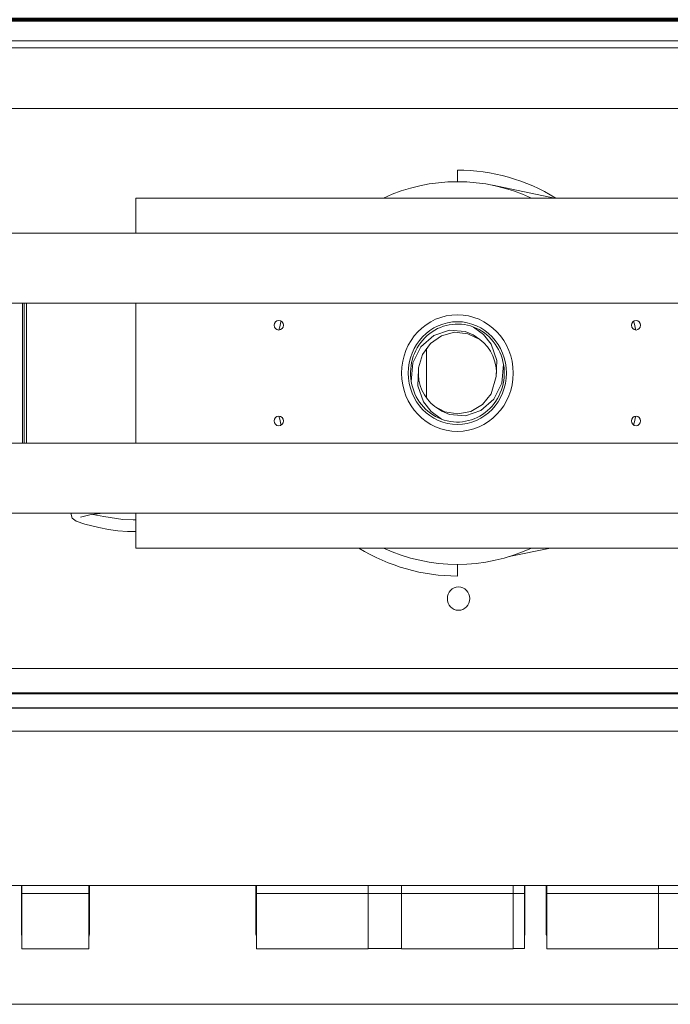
# Model space of a CAD drawing. Header units: millimetres. Extents: x -34570 to 24172, y 36800 to 73669.
# Tile 44 of 91: x 2699 to 3000, y 53265 to 53720. Entities that reach past the tile are written whole.
import ezdxf

# ---------------------------------------------------------------- set-up
doc = ezdxf.new("R2010")
doc.units = ezdxf.units.MM
doc.layers.add('Algemeen01', color=253, linetype='Continuous', lineweight=80)
doc.layers.add('at_Entity', color=253, linetype='Continuous', lineweight=9)

msp = doc.modelspace()

# ---------------------------------------------------------------- linework, layer by layer
at = {"layer": 'Algemeen01'}
msp.add_line((3711.53885, 53719.81741), (2111.53885, 53719.81741), dxfattribs=at)
at = {"layer": 'at_Entity'}
for p, q in [((3605.11165, 53710.04409), (2198.44732, 53710.04409)), ((2198.44732, 53706.81175), (3605.11165, 53706.81175)), ((2139.66442, 53678.79819), (3663.89454, 53678.79819)), ((2901.26384, 53645.0207), (2901.26384, 53650.40792)), ((2946.10536, 53637.47859), (2917.63839, 53643.34858)), ((2752.75969, 53637.47859), (3218.89772, 53637.47859)), ((2752.75969, 53621.31692), (2752.75969, 53637.47859)), ((2201.54115, 53621.31692), (3600.98653, 53621.31692)), ((3600.98653, 53588.99358), (2238.66719, 53588.99358)), ((2700.42087, 53588.99358), (2700.42087, 53524.3469)), ((2701.16855, 53588.99358), (2701.16855, 53524.3469)), ((2702.19983, 53524.3469), (2702.19983, 53588.99358)), ((2752.75969, 53524.3469), (2752.75969, 53588.99358)), ((2890.37086, 53574.03461), (2897.58731, 53576.44064)), ((2899.95221, 53575.47566), (2893.99071, 53573.91488)), ((2897.58731, 53576.44064), (2904.90768, 53575.81417)), ((2906.05838, 53574.83687), (2899.95221, 53575.47566)), ((2904.90768, 53575.81417), (2908.47598, 53574.31581)), ((2911.61531, 53572.11564), (2906.05838, 53574.83687)), ((2908.47598, 53574.31581), (2911.61531, 53572.11564)), ((2913.38789, 53574.47466), (2908.67081, 53577.93209)), ((2916.909, 53569.9731), (2913.38789, 53574.47466)), ((2884.39851, 53568.78459), (2890.37086, 53574.03461)), ((2888.86535, 53570.37162), (2885.19186, 53565.22391)), ((2893.99071, 53573.91488), (2888.86535, 53570.37162)), ((2919.5322, 53562.52619), (2916.909, 53569.9731)), ((2880.68208, 53561.34143), (2884.39851, 53568.78459)), ((2885.19186, 53565.22391), (2883.36605, 53559.09285)), ((2886.9253, 53545.21997), (2886.9253, 53568.12051)), ((2879.93602, 53552.7411), (2880.68208, 53561.34143)), ((2919.24255, 53555.027), (2919.5322, 53562.52619)), ((2922.59166, 53560.59938), (2921.8456, 53551.99906)), ((2883.28513, 53558.31349), (2882.99548, 53550.81429)), ((2883.36605, 53559.09285), (2883.28513, 53558.31349)), ((2916.81694, 53547.10569), (2919.24255, 53555.027)), ((2921.8456, 53551.99906), (2918.12918, 53544.55589)), ((2882.99548, 53550.81429), (2885.61868, 53543.36738)), ((2912.83518, 53542.21458), (2916.81694, 53547.10569)), ((2885.61868, 53543.36738), (2889.1398, 53538.86582)), ((2918.12918, 53544.55589), (2912.15682, 53539.30587)), ((2889.1398, 53538.86582), (2893.85687, 53535.4084)), ((2894.05171, 53539.02467), (2890.91237, 53541.22484)), ((2890.91825, 53541.23275), (2895.40851, 53538.83493)), ((2897.62, 53537.52632), (2894.05171, 53539.02467)), ((2895.40851, 53538.83493), (2901.47815, 53537.82699)), ((2901.47815, 53537.82699), (2907.52315, 53538.98532)), ((2912.15682, 53539.30587), (2904.94038, 53536.89984)), ((2907.52315, 53538.98532), (2912.83518, 53542.21458)), ((2904.94038, 53536.89984), (2897.62, 53537.52632)), ((2238.66719, 53524.3469), (3600.98653, 53524.3469)), ((3515.90603, 53492.02356), (2286.62166, 53492.02356)), ((2722.79267, 53492.02356), (2722.78283, 53491.91032)), ((2722.78283, 53491.91032), (2723.40698, 53489.7338)), ((2723.40698, 53489.7338), (2725.13143, 53488.30121)), ((2725.13143, 53488.30121), (2729.1805, 53486.82993)), ((2727.77794, 53490.31414), (2727.22341, 53490.07391)), ((2729.58906, 53490.80914), (2727.77794, 53490.31414)), ((2732.11322, 53491.28948), (2729.58906, 53490.80914)), ((2735.0997, 53491.72827), (2732.11322, 53491.28948)), ((2732.946, 53491.42213), (2737.9281, 53490.36962)), ((2737.49297, 53492.02356), (2735.0997, 53491.72827)), ((2737.9281, 53490.36962), (2746.80041, 53489.02997)), ((2746.80041, 53489.02997), (2751.52337, 53488.88643)), ((2751.52337, 53488.88643), (2752.75969, 53488.94204)), ((2752.75969, 53475.86189), (2752.75969, 53492.02356)), ((2729.1805, 53486.82993), (2735.6089, 53485.34689)), ((2735.6089, 53485.34689), (2740.09194, 53484.49488)), ((2740.09194, 53484.49488), (2744.51597, 53483.84622)), ((2744.51597, 53483.84622), (2748.86821, 53483.51262)), ((2748.86821, 53483.51262), (2752.75969, 53483.54628)), ((3218.89772, 53475.86189), (2752.75969, 53475.86189)), ((2944.26814, 53475.86189), (2925.17144, 53471.92408)), ((2901.26384, 53468.31978), (2901.26384, 53462.93256)), ((3649.94695, 53420.21148), (2151.39109, 53420.21148)), ((3654.61303, 53409.06033), (2147.91465, 53409.06033)), ((3638.11257, 53408.52161), (2164.41511, 53408.52161)), ((2164.41511, 53402.05694), (3638.11257, 53402.05694)), ((3638.11257, 53402.00307), (2164.41511, 53402.00307)), ((2164.41511, 53391.33636), (3638.11257, 53391.33636)), ((3638.11257, 53391.28249), (2164.41511, 53391.28249)), ((2164.41511, 53320.13835), (3638.11257, 53320.13835)), ((2699.90659, 53308.75749), (2699.90659, 53320.13624)), ((2699.90659, 53308.75749), (2699.90659, 53320.13624)), ((2699.90659, 53308.75749), (2699.90659, 53320.13624)), ((2699.90659, 53308.75749), (2699.90659, 53320.13624)), ((2699.90659, 53308.75749), (2699.90659, 53320.13624)), ((2699.90659, 53308.75749), (2699.90659, 53320.13624)), ((2699.90659, 53308.75749), (2699.90659, 53320.13624)), ((2699.90659, 53308.75749), (2699.90659, 53320.13624)), ((2699.90659, 53308.75749), (2699.90659, 53320.13624)), ((2699.90659, 53308.75749), (2699.90659, 53320.13624)), ((2700.16441, 53316.51446), (2700.16441, 53320.13835)), ((2731.10278, 53320.13835), (2731.10278, 53316.51446)), ((2731.3606, 53320.13246), (2731.3606, 53312.39417)), ((2731.3606, 53320.13246), (2731.3606, 53312.39417)), ((2731.3606, 53320.13246), (2731.3606, 53312.39417)), ((2731.3606, 53320.13246), (2731.3606, 53312.39417)), ((2731.3606, 53320.13246), (2731.3606, 53312.39417)), ((2731.3606, 53320.13246), (2731.3606, 53312.39417)), ((2731.3606, 53320.13246), (2731.3606, 53312.39417)), ((2731.3606, 53320.13246), (2731.3606, 53312.39417)), ((2731.3606, 53320.13246), (2731.3606, 53312.39417)), ((2731.3606, 53320.13178), (2731.3606, 53312.39417)), ((2808.19087, 53312.63084), (2808.19087, 53320.13188)), ((2808.19087, 53312.63084), (2808.19087, 53320.13188)), ((2808.19087, 53312.63084), (2808.19087, 53320.13188)), ((2808.19087, 53312.63084), (2808.19087, 53320.13188)), ((2808.19087, 53312.63084), (2808.19087, 53320.13188)), ((2808.19087, 53312.63084), (2808.19087, 53320.13188)), ((2808.19087, 53312.63084), (2808.19087, 53320.13188)), ((2808.19087, 53312.63084), (2808.19087, 53320.13188)), ((2808.19087, 53312.63084), (2808.19087, 53320.13188)), ((2808.19087, 53312.63084), (2808.19087, 53320.13188)), ((2808.44869, 53316.51446), (2808.44869, 53320.13835)), ((2860.01263, 53320.13835), (2860.01263, 53316.51446)), ((2875.48182, 53316.51446), (2875.48182, 53320.13835)), ((2927.04576, 53320.13835), (2927.04576, 53316.51446)), ((2932.20215, 53320.13835), (2932.20215, 53316.514)), ((2932.45997, 53320.13853), (2932.45997, 53315.79198)), ((2932.45997, 53320.13853), (2932.45997, 53315.79198)), ((2932.45997, 53320.13853), (2932.45997, 53315.79198)), ((2932.45997, 53320.13853), (2932.45997, 53315.79198)), ((2942.25712, 53309.56153), (2942.25712, 53320.13814)), ((2942.25712, 53309.56153), (2942.25712, 53320.13814)), ((2942.25712, 53309.56153), (2942.25712, 53320.13814)), ((2942.25712, 53309.56153), (2942.25712, 53320.13814)), ((2942.51494, 53316.51446), (2942.51494, 53320.13835)), ((2994.07888, 53320.13835), (2994.07888, 53316.51446)), ((2699.90659, 53316.20113), (2700.16441, 53316.20113)), ((2699.90659, 53316.20113), (2700.16441, 53316.20113)), ((2699.90659, 53316.20113), (2700.16441, 53316.20113)), ((2699.90659, 53316.20113), (2700.16441, 53316.20113)), ((2699.90659, 53316.20113), (2700.16441, 53316.20113)), ((2699.90659, 53316.20113), (2700.16441, 53316.20113)), ((2699.90659, 53316.20113), (2700.16441, 53316.20113)), ((2699.90659, 53316.20113), (2700.16441, 53316.20113)), ((2699.90659, 53316.20113), (2700.16441, 53316.20113)), ((2699.90659, 53316.20113), (2700.16441, 53316.20113)), ((2700.16441, 53316.36815), (2700.16441, 53316.51446)), ((2700.16441, 53316.36815), (2700.16441, 53316.36074)), ((2700.16441, 53316.36815), (2731.10278, 53316.36815)), ((2700.16441, 53316.36074), (2700.16441, 53316.31909)), ((2700.16441, 53316.31909), (2700.16441, 53316.26749)), ((2700.16441, 53303.89661), (2700.16441, 53316.26749)), ((2731.10278, 53316.51446), (2731.10278, 53316.36815)), ((2731.10278, 53316.35606), (2731.10278, 53316.36815)), ((2731.10278, 53316.26749), (2731.10278, 53316.35606)), ((2731.10278, 53316.26749), (2731.10278, 53315.32466)), ((2731.10278, 53316.20113), (2731.3606, 53316.20113)), ((2731.10278, 53316.20113), (2731.3606, 53316.20113)), ((2731.10278, 53316.20113), (2731.3606, 53316.20113)), ((2731.10278, 53316.20113), (2731.3606, 53316.20113)), ((2731.10278, 53316.20113), (2731.3606, 53316.20113)), ((2731.10278, 53316.20113), (2731.3606, 53316.20113)), ((2731.10278, 53316.20113), (2731.3606, 53316.20113)), ((2731.10278, 53316.20113), (2731.3606, 53316.20113)), ((2731.10278, 53316.20113), (2731.3606, 53316.20113)), ((2731.10278, 53316.20113), (2731.3606, 53316.20113)), ((2731.10278, 53315.32466), (2731.10278, 53314.38657)), ((2808.19087, 53316.20113), (2808.44869, 53316.20113)), ((2808.19087, 53316.20113), (2808.44869, 53316.20113)), ((2808.19087, 53316.20113), (2808.44869, 53316.20113)), ((2808.19087, 53316.20113), (2808.44869, 53316.20113)), ((2808.19087, 53316.20113), (2808.44869, 53316.20113)), ((2808.19087, 53316.20113), (2808.44869, 53316.20113)), ((2808.19087, 53316.20113), (2808.44869, 53316.20113)), ((2808.19087, 53316.20113), (2808.44869, 53316.20113)), ((2808.19087, 53316.20113), (2808.44869, 53316.20113)), ((2808.19087, 53316.20113), (2808.44869, 53316.20113)), ((2808.44869, 53316.36815), (2808.44869, 53316.51446)), ((2808.44869, 53316.36815), (2860.01263, 53316.36815)), ((2808.44869, 53316.36798), (2808.44869, 53316.36815)), ((2808.44869, 53316.36798), (2808.44869, 53316.36074)), ((2808.44869, 53316.36798), (2839.38706, 53316.36798)), ((2808.44869, 53316.36074), (2808.44869, 53316.31909)), ((2808.44869, 53316.31909), (2808.44869, 53316.26749)), ((2808.44869, 53303.89661), (2808.44869, 53316.26749)), ((2839.38706, 53316.36815), (2839.38706, 53316.36798)), ((2854.85624, 53316.36798), (2854.85624, 53316.36815)), ((2854.85624, 53316.36798), (2885.7946, 53316.36798)), ((2860.01263, 53316.51446), (2860.01263, 53316.36815)), ((2860.01263, 53316.35606), (2860.01263, 53316.36798)), ((2860.01263, 53316.26749), (2860.01263, 53316.35606)), ((2860.01263, 53316.26749), (2860.01263, 53315.32466)), ((2860.01263, 53315.32466), (2860.01263, 53314.38657)), ((2875.48182, 53316.36815), (2875.48182, 53316.51446)), ((2875.48182, 53316.36815), (2927.04576, 53316.36815)), ((2875.48182, 53316.36798), (2875.48182, 53316.36074)), ((2875.48182, 53316.36074), (2875.48182, 53316.31909)), ((2875.48182, 53316.31909), (2875.48182, 53316.26749)), ((2875.48182, 53303.89661), (2875.48182, 53316.26749)), ((2885.7946, 53316.36815), (2885.7946, 53316.36798)), ((2901.26379, 53316.36798), (2901.26379, 53316.36815)), ((2901.26379, 53316.36798), (2932.20215, 53316.36798)), ((2927.04576, 53316.51446), (2927.04576, 53316.36815)), ((2927.04576, 53316.35606), (2927.04576, 53316.36798)), ((2927.04576, 53316.26749), (2927.04576, 53316.35606)), ((2927.04576, 53316.26749), (2927.04576, 53315.32466)), ((2927.04576, 53315.32466), (2927.04576, 53314.38657)), ((2932.20215, 53316.514), (2932.20215, 53316.36798)), ((2932.20215, 53316.35638), (2932.20215, 53316.36798)), ((2932.20215, 53316.2679), (2932.20215, 53316.35638)), ((2932.20215, 53316.2679), (2932.20215, 53315.32576)), ((2932.20215, 53315.32576), (2932.20215, 53314.3884)), ((2932.45997, 53315.79198), (2932.45997, 53305.21332)), ((2932.45997, 53315.79198), (2932.45997, 53305.21332)), ((2932.45997, 53315.79198), (2932.45997, 53305.21332)), ((2932.45997, 53315.79198), (2932.45997, 53305.21332)), ((2942.51494, 53316.36815), (2942.51494, 53316.51446)), ((2942.51494, 53316.36784), (2942.51494, 53316.36815)), ((2942.51494, 53316.36815), (2994.07888, 53316.36815)), ((2942.51494, 53316.36784), (2994.07888, 53316.36784)), ((2942.51494, 53316.36784), (2942.51494, 53316.36074)), ((2942.51494, 53316.36074), (2942.51494, 53316.31909)), ((2942.51494, 53316.31909), (2942.51494, 53316.26749)), ((2942.51494, 53303.89661), (2942.51494, 53316.26749)), ((2947.67134, 53316.36798), (2947.67134, 53316.36815)), ((2947.67134, 53316.36798), (2978.6097, 53316.36798)), ((2978.6097, 53316.36815), (2978.6097, 53316.36798)), ((2994.07888, 53316.51446), (2994.07888, 53316.36815)), ((2994.07888, 53316.36798), (2994.07888, 53316.36815)), ((2994.07888, 53316.36798), (2994.07888, 53316.36784)), ((2994.07888, 53316.36798), (3025.01725, 53316.36798)), ((2994.07888, 53316.35606), (2994.07888, 53316.36784)), ((2994.07888, 53316.26749), (2994.07888, 53316.35606)), ((2994.07888, 53316.26749), (2994.07888, 53315.32466)), ((2994.07888, 53315.32466), (2994.07888, 53314.38657)), ((2700.16441, 53313.56937), (2699.90659, 53313.56937)), ((2700.16441, 53313.56937), (2699.90659, 53313.56937)), ((2700.16441, 53313.56937), (2699.90659, 53313.56937)), ((2700.16441, 53313.56937), (2699.90659, 53313.56937)), ((2700.16441, 53313.56937), (2699.90659, 53313.56937)), ((2700.16441, 53313.56937), (2699.90659, 53313.56937)), ((2700.16441, 53313.56937), (2699.90659, 53313.56937)), ((2700.16441, 53313.56937), (2699.90659, 53313.56937)), ((2700.16441, 53313.56937), (2699.90659, 53313.56937)), ((2700.16441, 53313.56937), (2699.90659, 53313.56937)), ((2731.10278, 53314.38657), (2731.10278, 53313.44484)), ((2731.3606, 53313.56937), (2731.10278, 53313.56937)), ((2731.3606, 53313.56937), (2731.10278, 53313.56937)), ((2731.3606, 53313.56937), (2731.10278, 53313.56937)), ((2731.3606, 53313.56937), (2731.10278, 53313.56937)), ((2731.3606, 53313.56937), (2731.10278, 53313.56937)), ((2731.3606, 53313.56937), (2731.10278, 53313.56937)), ((2731.3606, 53313.56937), (2731.10278, 53313.56937)), ((2731.3606, 53313.56937), (2731.10278, 53313.56937)), ((2731.3606, 53313.56937), (2731.10278, 53313.56937)), ((2731.3606, 53313.56937), (2731.10278, 53313.56937)), ((2731.10278, 53313.44484), (2731.10278, 53312.51905)), ((2731.10278, 53312.51905), (2731.10278, 53311.72037)), ((2731.10278, 53311.72037), (2731.10278, 53310.84223)), ((2731.10278, 53310.84223), (2731.10278, 53310.04996)), ((2731.3606, 53312.39417), (2731.3606, 53301.76584)), ((2731.3606, 53312.39417), (2731.3606, 53301.76584)), ((2731.3606, 53312.39417), (2731.3606, 53301.76584)), ((2731.3606, 53312.39417), (2731.3606, 53301.76584)), ((2731.3606, 53312.39417), (2731.3606, 53301.76584)), ((2731.3606, 53312.39417), (2731.3606, 53301.76584)), ((2731.3606, 53312.39417), (2731.3606, 53301.76584)), ((2731.3606, 53312.39417), (2731.3606, 53301.76584)), ((2731.3606, 53312.39417), (2731.3606, 53301.76584)), ((2731.3606, 53312.39417), (2731.3606, 53301.76584)), ((2808.44869, 53313.56937), (2808.19087, 53313.56937)), ((2808.44869, 53313.56937), (2808.19087, 53313.56937)), ((2808.44869, 53313.56937), (2808.19087, 53313.56937)), ((2808.44869, 53313.56937), (2808.19087, 53313.56937)), ((2808.44869, 53313.56937), (2808.19087, 53313.56937)), ((2808.44869, 53313.56937), (2808.19087, 53313.56937)), ((2808.44869, 53313.56937), (2808.19087, 53313.56937)), ((2808.44869, 53313.56937), (2808.19087, 53313.56937)), ((2808.44869, 53313.56937), (2808.19087, 53313.56937)), ((2808.44869, 53313.56937), (2808.19087, 53313.56937)), ((2808.19087, 53300.40699), (2808.19087, 53312.63084)), ((2808.19087, 53300.40699), (2808.19087, 53312.63084)), ((2808.19087, 53300.40699), (2808.19087, 53312.63084)), ((2808.19087, 53300.40699), (2808.19087, 53312.63084)), ((2808.19087, 53300.40699), (2808.19087, 53312.63084)), ((2808.19087, 53300.40699), (2808.19087, 53312.63084)), ((2808.19087, 53300.40699), (2808.19087, 53312.63084)), ((2808.19087, 53300.40699), (2808.19087, 53312.63084)), ((2808.19087, 53300.40699), (2808.19087, 53312.63084)), ((2808.19087, 53300.40699), (2808.19087, 53312.63084)), ((2860.01263, 53314.38657), (2860.01263, 53313.44484)), ((2860.01263, 53313.44484), (2860.01263, 53312.51905)), ((2860.01263, 53312.51905), (2860.01263, 53311.72037)), ((2860.01263, 53311.72037), (2860.01263, 53310.84223)), ((2860.01263, 53310.84223), (2860.01263, 53310.04996)), ((2927.04576, 53314.38657), (2927.04576, 53313.44484)), ((2927.04576, 53313.44484), (2927.04576, 53312.51905)), ((2927.04576, 53312.51905), (2927.04576, 53311.72037)), ((2927.04576, 53311.72037), (2927.04576, 53310.84223)), ((2927.04576, 53310.84223), (2927.04576, 53310.04996)), ((2932.20215, 53314.3884), (2932.20215, 53313.44741)), ((2932.20215, 53313.44741), (2932.20215, 53312.52238)), ((2932.20215, 53312.52238), (2932.20215, 53311.72437)), ((2932.20215, 53311.72437), (2932.20215, 53310.847)), ((2932.20215, 53310.847), (2932.20215, 53310.05544)), ((2994.07888, 53314.38657), (2994.07888, 53313.44484)), ((2994.07888, 53313.44484), (2994.07888, 53312.51905)), ((2994.07888, 53312.51905), (2994.07888, 53311.72037)), ((2994.07888, 53311.72037), (2994.07888, 53310.84223)), ((2994.07888, 53310.84223), (2994.07888, 53310.04996)), ((2699.90659, 53308.86622), (2700.16441, 53308.86622)), ((2699.90659, 53308.86622), (2700.16441, 53308.86622)), ((2699.90659, 53308.86622), (2700.16441, 53308.86622)), ((2699.90659, 53308.86622), (2700.16441, 53308.86622)), ((2699.90659, 53308.86622), (2700.16441, 53308.86622)), ((2699.90659, 53308.86622), (2700.16441, 53308.86622)), ((2699.90659, 53308.86622), (2700.16441, 53308.86622)), ((2699.90659, 53308.86622), (2700.16441, 53308.86622)), ((2699.90659, 53308.86622), (2700.16441, 53308.86622)), ((2699.90659, 53308.86622), (2700.16441, 53308.86622)), ((2699.90659, 53299.71399), (2699.90659, 53308.75749)), ((2699.90659, 53299.71399), (2699.90659, 53308.75749)), ((2699.90659, 53299.71399), (2699.90659, 53308.75749)), ((2699.90659, 53299.71399), (2699.90659, 53308.75749)), ((2699.90659, 53299.71399), (2699.90659, 53308.75749)), ((2699.90659, 53299.71399), (2699.90659, 53308.75749)), ((2699.90659, 53299.71399), (2699.90659, 53308.75749)), ((2699.90659, 53299.71399), (2699.90659, 53308.75749)), ((2699.90659, 53299.71399), (2699.90659, 53308.75749)), ((2699.90659, 53299.71399), (2699.90659, 53308.75749)), ((2700.16441, 53307.31234), (2699.90659, 53307.31234)), ((2700.16441, 53307.31234), (2699.90659, 53307.31234)), ((2700.16441, 53307.31234), (2699.90659, 53307.31234)), ((2700.16441, 53307.31234), (2699.90659, 53307.31234)), ((2700.16441, 53307.31234), (2699.90659, 53307.31234)), ((2700.16441, 53307.31234), (2699.90659, 53307.31234)), ((2700.16441, 53307.31234), (2699.90659, 53307.31234)), ((2700.16441, 53307.31234), (2699.90659, 53307.31234)), ((2700.16441, 53307.31234), (2699.90659, 53307.31234)), ((2700.16441, 53307.31234), (2699.90659, 53307.31234)), ((2731.10278, 53310.04996), (2731.10278, 53309.18537)), ((2731.10278, 53309.18537), (2731.10278, 53308.39963)), ((2731.10278, 53308.86622), (2731.3606, 53308.86622)), ((2731.10278, 53308.86622), (2731.3606, 53308.86622)), ((2731.10278, 53308.86622), (2731.3606, 53308.86622)), ((2731.10278, 53308.86622), (2731.3606, 53308.86622)), ((2731.10278, 53308.86622), (2731.3606, 53308.86622)), ((2731.10278, 53308.86622), (2731.3606, 53308.86622)), ((2731.10278, 53308.86622), (2731.3606, 53308.86622)), ((2731.10278, 53308.86622), (2731.3606, 53308.86622)), ((2731.10278, 53308.86622), (2731.3606, 53308.86622)), ((2731.10278, 53308.86622), (2731.3606, 53308.86622)), ((2731.10278, 53308.39963), (2731.10278, 53307.59608)), ((2731.10278, 53307.59608), (2731.10278, 53306.81973)), ((2731.3606, 53307.31234), (2731.10278, 53307.31234)), ((2731.3606, 53307.31234), (2731.10278, 53307.31234)), ((2731.3606, 53307.31234), (2731.10278, 53307.31234)), ((2731.3606, 53307.31234), (2731.10278, 53307.31234)), ((2731.3606, 53307.31234), (2731.10278, 53307.31234)), ((2731.3606, 53307.31234), (2731.10278, 53307.31234)), ((2731.3606, 53307.31234), (2731.10278, 53307.31234)), ((2731.3606, 53307.31234), (2731.10278, 53307.31234)), ((2731.3606, 53307.31234), (2731.10278, 53307.31234)), ((2731.3606, 53307.31234), (2731.10278, 53307.31234)), ((2731.10278, 53306.81973), (2731.10278, 53306.06337)), ((2731.10278, 53306.06337), (2731.10278, 53305.30754)), ((2808.19087, 53308.86622), (2808.44869, 53308.86622)), ((2808.19087, 53308.86622), (2808.44869, 53308.86622)), ((2808.19087, 53308.86622), (2808.44869, 53308.86622)), ((2808.19087, 53308.86622), (2808.44869, 53308.86622)), ((2808.19087, 53308.86622), (2808.44869, 53308.86622)), ((2808.19087, 53308.86622), (2808.44869, 53308.86622)), ((2808.19087, 53308.86622), (2808.44869, 53308.86622)), ((2808.19087, 53308.86622), (2808.44869, 53308.86622)), ((2808.19087, 53308.86622), (2808.44869, 53308.86622)), ((2808.19087, 53308.86622), (2808.44869, 53308.86622)), ((2808.44869, 53307.31234), (2808.19087, 53307.31234)), ((2808.44869, 53307.31234), (2808.19087, 53307.31234)), ((2808.44869, 53307.31234), (2808.19087, 53307.31234)), ((2808.44869, 53307.31234), (2808.19087, 53307.31234)), ((2808.44869, 53307.31234), (2808.19087, 53307.31234)), ((2808.44869, 53307.31234), (2808.19087, 53307.31234)), ((2808.44869, 53307.31234), (2808.19087, 53307.31234)), ((2808.44869, 53307.31234), (2808.19087, 53307.31234)), ((2808.44869, 53307.31234), (2808.19087, 53307.31234)), ((2808.44869, 53307.31234), (2808.19087, 53307.31234)), ((2860.01263, 53310.04996), (2860.01263, 53309.18537)), ((2860.01263, 53309.18537), (2860.01263, 53308.39963)), ((2860.01263, 53308.39963), (2860.01263, 53307.59608)), ((2860.01263, 53307.59608), (2860.01263, 53306.81973)), ((2860.01263, 53306.81973), (2860.01263, 53306.06337)), ((2860.01263, 53306.06337), (2860.01263, 53305.30754)), ((2927.04576, 53310.04996), (2927.04576, 53309.18537)), ((2927.04576, 53309.18537), (2927.04576, 53308.39963)), ((2927.04576, 53308.39963), (2927.04576, 53307.59608)), ((2927.04576, 53307.59608), (2927.04576, 53306.81973)), ((2927.04576, 53306.81973), (2927.04576, 53306.06337)), ((2927.04576, 53306.06337), (2927.04576, 53305.30754)), ((2932.20215, 53310.05544), (2932.20215, 53309.19166)), ((2932.20215, 53309.19166), (2932.20215, 53308.40668)), ((2932.20215, 53308.40668), (2932.20215, 53307.60392)), ((2932.20215, 53307.60392), (2932.20215, 53306.82836)), ((2932.20215, 53306.82836), (2932.20215, 53306.07279)), ((2932.20215, 53306.07279), (2932.20215, 53305.31778)), ((2942.25712, 53303.12799), (2942.25712, 53309.56153)), ((2942.25712, 53303.12799), (2942.25712, 53309.56153)), ((2942.25712, 53303.12799), (2942.25712, 53309.56153)), ((2942.25712, 53303.12799), (2942.25712, 53309.56153)), ((2994.07888, 53310.04996), (2994.07888, 53309.18537)), ((2994.07888, 53309.18537), (2994.07888, 53308.39963)), ((2994.07888, 53308.39963), (2994.07888, 53307.59608)), ((2994.07888, 53307.59608), (2994.07888, 53306.81973)), ((2994.07888, 53306.81973), (2994.07888, 53306.06337)), ((2994.07888, 53306.06337), (2994.07888, 53305.30754)), ((2700.16441, 53294.21147), (2700.16441, 53303.89661)), ((2731.10278, 53305.30754), (2731.10278, 53304.55856)), ((2731.10278, 53304.55856), (2731.10278, 53303.80153)), ((2731.10278, 53303.80153), (2731.10278, 53303.08829)), ((2731.10278, 53303.08829), (2731.10278, 53302.37169)), ((2731.10278, 53302.37169), (2731.10278, 53301.66912)), ((2731.10278, 53301.66912), (2731.10278, 53300.96603)), ((2731.3606, 53301.76584), (2731.3606, 53297.75916)), ((2731.3606, 53301.76584), (2731.3606, 53297.75916)), ((2731.3606, 53301.76584), (2731.3606, 53297.75916)), ((2731.3606, 53301.76584), (2731.3606, 53297.75916)), ((2731.3606, 53301.76584), (2731.3606, 53297.75916)), ((2731.3606, 53301.76584), (2731.3606, 53297.75916)), ((2731.3606, 53301.76584), (2731.3606, 53297.75916)), ((2731.3606, 53301.76584), (2731.3606, 53297.75916)), ((2731.3606, 53301.76584), (2731.3606, 53297.75916)), ((2731.3606, 53301.76584), (2731.3606, 53297.75916)), ((2808.44869, 53294.21147), (2808.44869, 53303.89661)), ((2860.01263, 53305.30754), (2860.01263, 53304.55856)), ((2860.01263, 53304.55856), (2860.01263, 53303.80153)), ((2860.01263, 53303.80153), (2860.01263, 53303.08829)), ((2860.01263, 53303.08829), (2860.01263, 53302.37169)), ((2860.01263, 53302.37169), (2860.01263, 53301.66912)), ((2860.01263, 53301.66912), (2860.01263, 53300.96603)), ((2875.48182, 53294.21147), (2875.48182, 53303.89661)), ((2927.04576, 53305.30754), (2927.04576, 53304.55856)), ((2927.04576, 53304.55856), (2927.04576, 53303.80153)), ((2927.04576, 53303.80153), (2927.04576, 53303.08829)), ((2927.04576, 53303.08829), (2927.04576, 53302.37169)), ((2927.04576, 53302.37169), (2927.04576, 53301.66912)), ((2927.04576, 53301.66912), (2927.04576, 53300.96603)), ((2932.20215, 53305.31778), (2932.20215, 53304.56964)), ((2932.20215, 53304.56964), (2932.20215, 53303.81349)), ((2932.20215, 53303.81349), (2932.20215, 53303.10109)), ((2932.20215, 53303.10109), (2932.20215, 53302.38538)), ((2932.20215, 53302.38538), (2932.20215, 53301.68371)), ((2932.20215, 53301.68371), (2932.20215, 53300.98155)), ((2932.45997, 53305.21332), (2932.45997, 53297.75916)), ((2932.45997, 53305.21332), (2932.45997, 53297.75916)), ((2932.45997, 53305.21332), (2932.45997, 53297.75916)), ((2932.45997, 53305.21332), (2932.45997, 53297.75916)), ((2942.25712, 53297.75916), (2942.25712, 53303.12799)), ((2942.25712, 53297.75916), (2942.25712, 53303.12799)), ((2942.25712, 53297.75916), (2942.25712, 53303.12799)), ((2942.25712, 53297.75916), (2942.25712, 53303.12799)), ((2942.51494, 53294.21147), (2942.51494, 53303.89661)), ((2994.07888, 53305.30754), (2994.07888, 53304.55856)), ((2994.07888, 53304.55856), (2994.07888, 53303.80153)), ((2994.07888, 53303.80153), (2994.07888, 53303.08829)), ((2994.07888, 53303.08829), (2994.07888, 53302.37169)), ((2994.07888, 53302.37169), (2994.07888, 53301.66912)), ((2994.07888, 53301.66912), (2994.07888, 53300.96603)), ((2699.90659, 53297.75916), (2699.90659, 53299.71399)), ((2699.90659, 53297.75916), (2699.90659, 53299.71399)), ((2699.90659, 53297.75916), (2699.90659, 53299.71399)), ((2699.90659, 53297.75916), (2699.90659, 53299.71399)), ((2699.90659, 53297.75916), (2699.90659, 53299.71399)), ((2699.90659, 53297.75916), (2699.90659, 53299.71399)), ((2699.90659, 53297.75916), (2699.90659, 53299.71399)), ((2699.90659, 53297.75916), (2699.90659, 53299.71399)), ((2699.90659, 53297.75916), (2699.90659, 53299.71399)), ((2699.90659, 53297.75916), (2699.90659, 53299.71399)), ((2699.90659, 53299.70521), (2699.91713, 53299.48267)), ((2699.90659, 53299.70521), (2699.91713, 53299.48267)), ((2699.90659, 53299.70521), (2699.91713, 53299.48267)), ((2699.90659, 53299.70521), (2699.91713, 53299.48267)), ((2699.90659, 53299.70521), (2699.91713, 53299.48267)), ((2699.90659, 53299.70521), (2699.91713, 53299.48267)), ((2699.90659, 53299.70521), (2699.91713, 53299.48267)), ((2699.90659, 53299.70521), (2699.91713, 53299.48267)), ((2699.90659, 53299.70521), (2699.91713, 53299.48267)), ((2699.90659, 53299.70521), (2699.91713, 53299.48267)), ((2699.92126, 53297.49411), (2699.90659, 53297.75916)), ((2699.92126, 53297.49411), (2699.90659, 53297.75916)), ((2699.92126, 53297.49411), (2699.90659, 53297.75916)), ((2699.92126, 53297.49411), (2699.90659, 53297.75916)), ((2699.92126, 53297.49411), (2699.90659, 53297.75916)), ((2699.92126, 53297.49411), (2699.90659, 53297.75916)), ((2699.92126, 53297.49411), (2699.90659, 53297.75916)), ((2699.92126, 53297.49411), (2699.90659, 53297.75916)), ((2699.92126, 53297.49411), (2699.90659, 53297.75916)), ((2699.92126, 53297.49411), (2699.90659, 53297.75916)), ((2699.91713, 53299.48267), (2700.01383, 53298.99948)), ((2699.91713, 53299.48267), (2700.01383, 53298.99948)), ((2699.91713, 53299.48267), (2700.01383, 53298.99948)), ((2699.91713, 53299.48267), (2700.01383, 53298.99948)), ((2699.91713, 53299.48267), (2700.01383, 53298.99948)), ((2699.91713, 53299.48267), (2700.01383, 53298.99948)), ((2699.91713, 53299.48267), (2700.01383, 53298.99948)), ((2699.91713, 53299.48267), (2700.01383, 53298.99948)), ((2699.91713, 53299.48267), (2700.01383, 53298.99948)), ((2699.91713, 53299.48267), (2700.01383, 53298.99948)), ((2700.16441, 53296.66877), (2699.92126, 53297.49411)), ((2700.16441, 53296.66877), (2699.92126, 53297.49411)), ((2700.16441, 53296.66877), (2699.92126, 53297.49411)), ((2700.16441, 53296.66877), (2699.92126, 53297.49411)), ((2700.16441, 53296.66877), (2699.92126, 53297.49411)), ((2700.16441, 53296.66877), (2699.92126, 53297.49411)), ((2700.16441, 53296.66877), (2699.92126, 53297.49411)), ((2700.16441, 53296.66877), (2699.92126, 53297.49411)), ((2700.16441, 53296.66877), (2699.92126, 53297.49411)), ((2700.16441, 53296.66877), (2699.92126, 53297.49411)), ((2700.01383, 53298.99948), (2700.16441, 53298.62467)), ((2700.01383, 53298.99948), (2700.16441, 53298.62467)), ((2700.01383, 53298.99948), (2700.16441, 53298.62467)), ((2700.01383, 53298.99948), (2700.16441, 53298.62467)), ((2700.01383, 53298.99948), (2700.16441, 53298.62467)), ((2700.01383, 53298.99948), (2700.16441, 53298.62467)), ((2700.01383, 53298.99948), (2700.16441, 53298.62467)), ((2700.01383, 53298.99948), (2700.16441, 53298.62467)), ((2700.01383, 53298.99948), (2700.16441, 53298.62467)), ((2700.01383, 53298.99948), (2700.16441, 53298.62467)), ((2731.10278, 53300.96603), (2731.10278, 53300.28742)), ((2731.10278, 53300.28742), (2731.10278, 53299.6173)), ((2731.10278, 53299.6173), (2731.10278, 53298.97281)), ((2731.10278, 53298.97281), (2731.10278, 53298.31835)), ((2731.10278, 53298.62467), (2731.1088, 53298.63679)), ((2731.10278, 53298.62467), (2731.1088, 53298.63679)), ((2731.10278, 53298.62467), (2731.1088, 53298.63679)), ((2731.10278, 53298.62467), (2731.1088, 53298.63679)), ((2731.10278, 53298.62467), (2731.1088, 53298.63679)), ((2731.10278, 53298.62467), (2731.1088, 53298.63679)), ((2731.10278, 53298.62467), (2731.1088, 53298.63679)), ((2731.10278, 53298.62467), (2731.1088, 53298.63679)), ((2731.10278, 53298.62467), (2731.1088, 53298.63679)), ((2731.10278, 53298.62467), (2731.1088, 53298.63679)), ((2731.10278, 53298.31835), (2731.10278, 53297.69602)), ((2731.10278, 53297.69602), (2731.10278, 53297.08002)), ((2731.10278, 53297.08002), (2731.10278, 53296.45448)), ((2731.1088, 53298.63679), (2731.35901, 53299.61878)), ((2731.1088, 53298.63679), (2731.35901, 53299.61878)), ((2731.1088, 53298.63679), (2731.35901, 53299.61878)), ((2731.1088, 53298.63679), (2731.35901, 53299.61878)), ((2731.1088, 53298.63679), (2731.35901, 53299.61878)), ((2731.1088, 53298.63679), (2731.35901, 53299.61878)), ((2731.1088, 53298.63679), (2731.35901, 53299.61878)), ((2731.1088, 53298.63679), (2731.35901, 53299.61878)), ((2731.1088, 53298.63679), (2731.35901, 53299.61878)), ((2731.1088, 53298.63679), (2731.35901, 53299.61878)), ((2731.36028, 53297.71983), (2731.14743, 53296.76372)), ((2731.36028, 53297.71983), (2731.14743, 53296.76372)), ((2731.36028, 53297.71983), (2731.14743, 53296.76372)), ((2731.36028, 53297.71983), (2731.14743, 53296.76372)), ((2731.36028, 53297.71983), (2731.14743, 53296.76372)), ((2731.36028, 53297.71983), (2731.14743, 53296.76372)), ((2731.36028, 53297.71983), (2731.14743, 53296.76372)), ((2731.36028, 53297.71983), (2731.14743, 53296.76372)), ((2731.36028, 53297.71983), (2731.14743, 53296.76372)), ((2731.36028, 53297.71983), (2731.14743, 53296.76372)), ((2731.35901, 53299.61878), (2731.3606, 53299.70521)), ((2731.35901, 53299.61878), (2731.3606, 53299.70521)), ((2731.35901, 53299.61878), (2731.3606, 53299.70521)), ((2731.35901, 53299.61878), (2731.3606, 53299.70521)), ((2731.35901, 53299.61878), (2731.3606, 53299.70521)), ((2731.35901, 53299.61878), (2731.3606, 53299.70521)), ((2731.35901, 53299.61878), (2731.3606, 53299.70521)), ((2731.35901, 53299.61878), (2731.3606, 53299.70521)), ((2731.35901, 53299.61878), (2731.3606, 53299.70521)), ((2731.35901, 53299.61878), (2731.3606, 53299.70521)), ((2731.3606, 53297.75916), (2731.36028, 53297.71983)), ((2731.3606, 53297.75916), (2731.36028, 53297.71983)), ((2731.3606, 53297.75916), (2731.36028, 53297.71983)), ((2731.3606, 53297.75916), (2731.36028, 53297.71983)), ((2731.3606, 53297.75916), (2731.36028, 53297.71983)), ((2731.3606, 53297.75916), (2731.36028, 53297.71983)), ((2731.3606, 53297.75916), (2731.36028, 53297.71983)), ((2731.3606, 53297.75916), (2731.36028, 53297.71983)), ((2731.3606, 53297.75916), (2731.36028, 53297.71983)), ((2731.3606, 53297.75916), (2731.36028, 53297.71983)), ((2808.19087, 53297.75916), (2808.19087, 53300.40699)), ((2808.19087, 53297.75916), (2808.19087, 53300.40699)), ((2808.19087, 53297.75916), (2808.19087, 53300.40699)), ((2808.19087, 53297.75916), (2808.19087, 53300.40699)), ((2808.19087, 53297.75916), (2808.19087, 53300.40699)), ((2808.19087, 53297.75916), (2808.19087, 53300.40699)), ((2808.19087, 53297.75916), (2808.19087, 53300.40699)), ((2808.19087, 53297.75916), (2808.19087, 53300.40699)), ((2808.19087, 53297.75916), (2808.19087, 53300.40699)), ((2808.19087, 53297.75916), (2808.19087, 53300.40699)), ((2808.19087, 53299.70521), (2808.19561, 53299.55599)), ((2808.19087, 53299.70521), (2808.19561, 53299.55599)), ((2808.19087, 53299.70521), (2808.19561, 53299.55599)), ((2808.19087, 53299.70521), (2808.19561, 53299.55599)), ((2808.19087, 53299.70521), (2808.19561, 53299.55599)), ((2808.19087, 53299.70521), (2808.19561, 53299.55599)), ((2808.19087, 53299.70521), (2808.19561, 53299.55599)), ((2808.19087, 53299.70521), (2808.19561, 53299.55599)), ((2808.19087, 53299.70521), (2808.19561, 53299.55599)), ((2808.19087, 53299.70521), (2808.19561, 53299.55599)), ((2808.2015, 53297.5335), (2808.19087, 53297.75916)), ((2808.2015, 53297.5335), (2808.19087, 53297.75916)), ((2808.2015, 53297.5335), (2808.19087, 53297.75916)), ((2808.2015, 53297.5335), (2808.19087, 53297.75916)), ((2808.2015, 53297.5335), (2808.19087, 53297.75916)), ((2808.2015, 53297.5335), (2808.19087, 53297.75916)), ((2808.2015, 53297.5335), (2808.19087, 53297.75916)), ((2808.2015, 53297.5335), (2808.19087, 53297.75916)), ((2808.2015, 53297.5335), (2808.19087, 53297.75916)), ((2808.2015, 53297.5335), (2808.19087, 53297.75916)), ((2808.19561, 53299.55599), (2808.27761, 53299.06953)), ((2808.19561, 53299.55599), (2808.27761, 53299.06953)), ((2808.19561, 53299.55599), (2808.27761, 53299.06953)), ((2808.19561, 53299.55599), (2808.27761, 53299.06953)), ((2808.19561, 53299.55599), (2808.27761, 53299.06953)), ((2808.19561, 53299.55599), (2808.27761, 53299.06953)), ((2808.19561, 53299.55599), (2808.27761, 53299.06953)), ((2808.19561, 53299.55599), (2808.27761, 53299.06953)), ((2808.19561, 53299.55599), (2808.27761, 53299.06953)), ((2808.19561, 53299.55599), (2808.27761, 53299.06953)), ((2808.44869, 53296.66877), (2808.2015, 53297.5335)), ((2808.44869, 53296.66877), (2808.2015, 53297.5335)), ((2808.44869, 53296.66877), (2808.2015, 53297.5335)), ((2808.44869, 53296.66877), (2808.2015, 53297.5335)), ((2808.44869, 53296.66877), (2808.2015, 53297.5335)), ((2808.44869, 53296.66877), (2808.2015, 53297.5335)), ((2808.44869, 53296.66877), (2808.2015, 53297.5335)), ((2808.44869, 53296.66877), (2808.2015, 53297.5335)), ((2808.44869, 53296.66877), (2808.2015, 53297.5335)), ((2808.44869, 53296.66877), (2808.2015, 53297.5335)), ((2808.27761, 53299.06953), (2808.44869, 53298.62467)), ((2808.27761, 53299.06953), (2808.44869, 53298.62467)), ((2808.27761, 53299.06953), (2808.44869, 53298.62467)), ((2808.27761, 53299.06953), (2808.44869, 53298.62467)), ((2808.27761, 53299.06953), (2808.44869, 53298.62467)), ((2808.27761, 53299.06953), (2808.44869, 53298.62467)), ((2808.27761, 53299.06953), (2808.44869, 53298.62467)), ((2808.27761, 53299.06953), (2808.44869, 53298.62467)), ((2808.27761, 53299.06953), (2808.44869, 53298.62467)), ((2808.27761, 53299.06953), (2808.44869, 53298.62467)), ((2860.01263, 53300.96603), (2860.01263, 53300.28742)), ((2860.01263, 53300.28742), (2860.01263, 53299.6173)), ((2860.01263, 53299.6173), (2860.01263, 53298.97281)), ((2860.01263, 53298.97281), (2860.01263, 53298.31835)), ((2860.01263, 53298.31835), (2860.01263, 53297.69602)), ((2860.01263, 53297.69602), (2860.01263, 53297.08002)), ((2860.01263, 53297.08002), (2860.01263, 53296.45448)), ((2927.04576, 53300.96603), (2927.04576, 53300.28742)), ((2927.04576, 53300.28742), (2927.04576, 53299.6173)), ((2927.04576, 53299.6173), (2927.04576, 53298.97281)), ((2927.04576, 53298.97281), (2927.04576, 53298.31835)), ((2927.04576, 53298.31835), (2927.04576, 53297.69602)), ((2927.04576, 53297.69602), (2927.04576, 53297.08002)), ((2927.04576, 53297.08002), (2927.04576, 53296.45448)), ((2932.20215, 53300.98155), (2932.20215, 53300.30386)), ((2932.20215, 53300.30386), (2932.20215, 53299.63469)), ((2932.20215, 53299.63469), (2932.20215, 53298.99114)), ((2932.20215, 53298.99114), (2932.20215, 53298.33769)), ((2932.20215, 53298.33769), (2932.20215, 53297.71636)), ((2932.20215, 53297.71636), (2932.20215, 53297.10137)), ((2932.40498, 53297.24704), (2932.20215, 53296.66877)), ((2932.40498, 53297.24704), (2932.20215, 53296.66877)), ((2932.40498, 53297.24704), (2932.20215, 53296.66877)), ((2932.40498, 53297.24704), (2932.20215, 53296.66877)), ((2932.20215, 53297.10137), (2932.20215, 53296.47693)), ((2932.45994, 53297.74678), (2932.40498, 53297.24704)), ((2932.45994, 53297.74678), (2932.40498, 53297.24704)), ((2932.45994, 53297.74678), (2932.40498, 53297.24704)), ((2932.45994, 53297.74678), (2932.40498, 53297.24704)), ((2932.45997, 53297.75916), (2932.45994, 53297.74678)), ((2932.45997, 53297.75916), (2932.45994, 53297.74678)), ((2932.45997, 53297.75916), (2932.45994, 53297.74678)), ((2932.45997, 53297.75916), (2932.45994, 53297.74678)), ((2942.25727, 53297.73232), (2942.25712, 53297.75916)), ((2942.25727, 53297.73232), (2942.25712, 53297.75916)), ((2942.25727, 53297.73232), (2942.25712, 53297.75916)), ((2942.25727, 53297.73232), (2942.25712, 53297.75916)), ((2942.31212, 53297.24704), (2942.25727, 53297.73232)), ((2942.31212, 53297.24704), (2942.25727, 53297.73232)), ((2942.31212, 53297.24704), (2942.25727, 53297.73232)), ((2942.31212, 53297.24704), (2942.25727, 53297.73232)), ((2942.51494, 53296.66877), (2942.31212, 53297.24704)), ((2942.51494, 53296.66877), (2942.31212, 53297.24704)), ((2942.51494, 53296.66877), (2942.31212, 53297.24704)), ((2942.51494, 53296.66877), (2942.31212, 53297.24704)), ((2994.07888, 53300.96603), (2994.07888, 53300.28742)), ((2994.07888, 53300.28742), (2994.07888, 53299.6173)), ((2994.07888, 53299.6173), (2994.07888, 53298.97281)), ((2994.07888, 53298.97281), (2994.07888, 53298.31835)), ((2994.07888, 53298.31835), (2994.07888, 53297.69602)), ((2994.07888, 53297.69602), (2994.07888, 53297.08002)), ((2994.07888, 53297.08002), (2994.07888, 53296.45448)), ((2700.16441, 53294.21147), (2700.16441, 53294.13618)), ((2700.16441, 53294.13618), (2700.16441, 53294.02861)), ((2700.16441, 53294.02861), (2700.16441, 53293.9432)), ((2700.16441, 53293.9432), (2700.16441, 53293.85616)), ((2700.16441, 53293.82405), (2700.16441, 53293.85616)), ((2700.16441, 53293.46641), (2700.16441, 53293.82405)), ((2700.16441, 53290.9155), (2700.16441, 53293.46641)), ((2731.14743, 53296.76372), (2731.10278, 53296.66877)), ((2731.14743, 53296.76372), (2731.10278, 53296.66877)), ((2731.14743, 53296.76372), (2731.10278, 53296.66877)), ((2731.14743, 53296.76372), (2731.10278, 53296.66877)), ((2731.14743, 53296.76372), (2731.10278, 53296.66877)), ((2731.14743, 53296.76372), (2731.10278, 53296.66877)), ((2731.14743, 53296.76372), (2731.10278, 53296.66877)), ((2731.14743, 53296.76372), (2731.10278, 53296.66877)), ((2731.14743, 53296.76372), (2731.10278, 53296.66877)), ((2731.14743, 53296.76372), (2731.10278, 53296.66877)), ((2731.10278, 53296.45448), (2731.10278, 53295.71632)), ((2731.10278, 53295.71632), (2731.10278, 53295.08295)), ((2731.10278, 53295.08295), (2731.10278, 53294.21147)), ((2731.10278, 53294.16318), (2731.10278, 53294.21147)), ((2731.10278, 53294.09723), (2731.10278, 53294.16318)), ((2731.10278, 53293.98123), (2731.10278, 53294.09723)), ((2731.10278, 53293.85616), (2731.10278, 53293.98123)), ((2731.10278, 53293.85616), (2731.10278, 53293.82405)), ((2731.10278, 53293.82405), (2731.10278, 53293.46641)), ((2731.10278, 53293.46641), (2731.10278, 53290.9155)), ((2808.44869, 53294.21147), (2808.44869, 53294.13618)), ((2808.44869, 53294.13618), (2808.44869, 53294.02861)), ((2808.44869, 53294.02861), (2808.44869, 53293.9432)), ((2808.44869, 53293.9432), (2808.44869, 53293.85616)), ((2808.44869, 53293.82405), (2808.44869, 53293.85616)), ((2808.44869, 53293.46641), (2808.44869, 53293.82405)), ((2808.44869, 53290.9155), (2808.44869, 53293.46641)), ((2860.01263, 53296.45448), (2860.01263, 53295.71632)), ((2860.01263, 53295.71632), (2860.01263, 53295.08295)), ((2860.01263, 53295.08295), (2860.01263, 53294.21147)), ((2860.01263, 53294.16318), (2860.01263, 53294.21147)), ((2860.01263, 53294.09723), (2860.01263, 53294.16318)), ((2860.01263, 53293.98123), (2860.01263, 53294.09723)), ((2860.01263, 53293.85616), (2860.01263, 53293.98123)), ((2860.01263, 53293.85616), (2860.01263, 53293.82405)), ((2860.01263, 53293.82405), (2860.01263, 53293.46641)), ((2860.01263, 53293.46641), (2860.01263, 53290.9155)), ((2875.48182, 53294.21147), (2875.48182, 53294.13618)), ((2875.48182, 53294.13618), (2875.48182, 53294.02861)), ((2875.48182, 53294.02861), (2875.48182, 53293.9432)), ((2875.48182, 53293.9432), (2875.48182, 53293.85616)), ((2875.48182, 53293.82405), (2875.48182, 53293.85616)), ((2875.48182, 53293.46641), (2875.48182, 53293.82405)), ((2875.48182, 53290.9155), (2875.48182, 53293.46641)), ((2927.04576, 53296.45448), (2927.04576, 53295.71632)), ((2927.04576, 53295.71632), (2927.04576, 53295.08295)), ((2927.04576, 53295.08295), (2927.04576, 53294.21147)), ((2927.04576, 53294.16318), (2927.04576, 53294.21147)), ((2927.04576, 53294.09723), (2927.04576, 53294.16318)), ((2927.04576, 53293.98123), (2927.04576, 53294.09723)), ((2927.04576, 53293.85616), (2927.04576, 53293.98123)), ((2927.04576, 53293.85616), (2927.04576, 53293.82405)), ((2927.04576, 53293.82405), (2927.04576, 53293.46641)), ((2927.04576, 53293.46641), (2927.04576, 53290.9155)), ((2932.20215, 53296.47693), (2932.20215, 53295.74012)), ((2932.20215, 53295.74012), (2932.20215, 53295.10799)), ((2932.20215, 53295.10799), (2932.20215, 53294.23838)), ((2932.20215, 53294.19018), (2932.20215, 53294.23838)), ((2932.20215, 53294.12428), (2932.20215, 53294.19018)), ((2932.20215, 53294.00834), (2932.20215, 53294.12428)), ((2932.20215, 53293.88326), (2932.20215, 53294.00834)), ((2932.20215, 53293.88326), (2932.20215, 53293.85115)), ((2932.20215, 53293.85115), (2932.20215, 53293.49371)), ((2932.20215, 53293.49371), (2932.20215, 53290.95061)), ((2942.51494, 53294.21147), (2942.51494, 53294.13618)), ((2942.51494, 53294.13618), (2942.51494, 53294.02861)), ((2942.51494, 53294.02861), (2942.51494, 53293.9432)), ((2942.51494, 53293.9432), (2942.51494, 53293.85616)), ((2942.51494, 53293.82405), (2942.51494, 53293.85616)), ((2942.51494, 53293.46641), (2942.51494, 53293.82405)), ((2942.51494, 53290.9155), (2942.51494, 53293.46641)), ((2994.07888, 53296.45448), (2994.07888, 53295.71632)), ((2994.07888, 53295.71632), (2994.07888, 53295.08295)), ((2994.07888, 53295.08295), (2994.07888, 53294.21147)), ((2994.07888, 53294.16318), (2994.07888, 53294.21147)), ((2994.07888, 53294.09723), (2994.07888, 53294.16318)), ((2994.07888, 53293.98123), (2994.07888, 53294.09723)), ((2994.07888, 53293.85616), (2994.07888, 53293.98123)), ((2994.07888, 53293.85616), (2994.07888, 53293.82405)), ((2994.07888, 53293.82405), (2994.07888, 53293.46641)), ((2994.07888, 53293.46641), (2994.07888, 53290.9155)), ((2700.16441, 53290.90674), (2700.16441, 53290.9155)), ((2731.10278, 53290.90674), (2700.16441, 53290.90674)), ((2731.10278, 53290.9155), (2731.10278, 53290.90674)), ((2808.44869, 53290.90674), (2808.44869, 53290.9155)), ((2860.01263, 53290.90674), (2808.44869, 53290.90674)), ((2875.48182, 53290.94193), (2860.01263, 53290.94193)), ((2860.01263, 53290.9155), (2860.01263, 53290.90674)), ((2875.48182, 53290.90674), (2875.48182, 53290.9155)), ((2927.04576, 53290.90674), (2875.48182, 53290.90674)), ((2932.20215, 53290.94193), (2927.04576, 53290.94193)), ((2927.04576, 53290.9155), (2927.04576, 53290.90674)), ((2932.20215, 53290.95061), (2932.20215, 53290.94193)), ((2942.51494, 53290.90674), (2942.51494, 53290.9155)), ((2994.07888, 53290.90674), (2942.51494, 53290.90674)), ((3009.54807, 53290.94193), (2994.07888, 53290.94193)), ((2994.07888, 53290.9155), (2994.07888, 53290.90674)), ((2622.8185, 53265.22108), (3179.70907, 53265.22108)), ((2622.8185, 53265.22108), (3179.70907, 53265.22108)), ((2622.8185, 53265.22108), (3179.70907, 53265.22108)), ((2622.8185, 53265.22108), (3179.70907, 53265.22108)), ((2622.8185, 53265.22108), (3179.70907, 53265.22108)), ((2622.8185, 53265.22108), (3179.70907, 53265.22108)), ((2622.8185, 53265.22108), (3179.70907, 53265.22108)), ((2622.8185, 53265.22108), (3179.70907, 53265.22108)), ((2622.8185, 53265.22108), (3179.70907, 53265.22108)), ((2622.8185, 53265.22108), (3179.70907, 53265.22108))]:
    msp.add_line(p, q, dxfattribs=at)
for major_axis, start_param, end_param in [((0, -88.35046), 2.725398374, 3.557786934), ((0, -93.73768), 2.610134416, 3.141592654), ((0, -88.35046), 4.437444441, 4.485628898), ((0, -22.62634), 2.792532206, 4.886927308), ((0, -88.35046), 1.797556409, 1.845740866), ((0, -22.62634), 1.745334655, 2.792532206), ((0, -18.85528), 1.483535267, 2.530732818), ((0, -22.62634), 5.934124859, 8.028519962), ((0, -18.85528), 4.62512792, 5.672325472), ((0, -22.62634), 4.886927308, 5.934124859), ((0, -88.35046), 4.939149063, 4.98733352), ((0, -88.35046), 1.295851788, 1.344036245), ((0, -93.73768), 5.751727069, 6.283185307), ((0, -88.35046), 5.866991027, 6.699379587)]:
    msp.add_ellipse((2901.26384, 53556.67024), major_axis=major_axis, ratio=0.957152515, start_param=start_param, end_param=end_param, dxfattribs=at)
for centre, major_axis in [((2901.26384, 53556.67024), (0, -26.93612)), ((2818.76154, 53578.75786), (0, -2.22708)), ((2901.26384, 53556.67024), (0, -23.70378)), ((2983.76615, 53578.75786), (0, -2.22708)), ((2818.76154, 53534.58263), (0, -2.22708)), ((2983.76615, 53534.58263), (0, -2.22708)), ((2901.77948, 53452.53482), (0, -5.38722))]:
    msp.add_ellipse(centre, major_axis=major_axis, ratio=0.957152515, dxfattribs=at)

doc.saveas('drawing.dxf')
